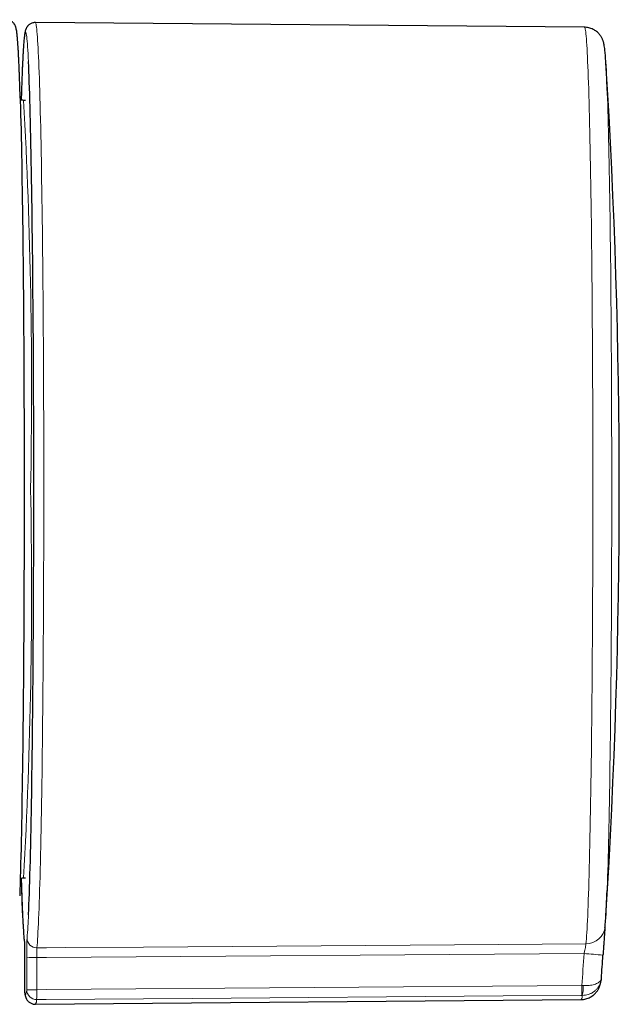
# Model space of a CAD drawing. Header units: millimetres. Extents: x 8 to 2427, y 12 to 2587.
# Tile 22 of 153: x 1144 to 1175, y 1381 to 1432. Entities that reach past the tile are written whole.
import ezdxf

# ---------------------------------------------------------------- set-up
doc = ezdxf.new("R2010")
doc.units = ezdxf.units.MM

msp = doc.modelspace()

# ---------------------------------------------------------------- linework, layer by layer
at = {"color": 7, "linetype": 'Continuous', "lineweight": 30}
for p, q in [((1173.033, 1431.458), (1144.776, 1431.704)), ((1144.271, 1427.7), (1144.171, 1427.7)), ((1144.049, 1387.675), (1144.053, 1387.524)), ((1144.171, 1387.7), (1144.271, 1387.7)), ((1144.226, 1383.47), (1144.226, 1383.469)), ((1144.226, 1383.469), (1144.226, 1381.814)), ((1144.226, 1381.815), (1144.226, 1381.814)), ((1144.776, 1381.196), (1172.86, 1381.441)), ((1144.776, 1381.196), (1144.771, 1381.197))]:
    msp.add_line(p, q, dxfattribs=at)
at = {"color": 252, "linetype": 'Continuous', "lineweight": 0}
for p, q in [((1144.21, 1384.439), (1144.214, 1384.377)), ((1144.226, 1383.47), (1144.226, 1381.815)), ((1144.335, 1381.935), (1144.334, 1383.59)), ((1144.848, 1383.6), (1144.848, 1381.945)), ((1172.895, 1382.159), (1172.961, 1382.157)), ((1144.226, 1381.815), (1144.235, 1381.722)), ((1172.92, 1381.653), (1172.887, 1381.653))]:
    msp.add_line(p, q, dxfattribs=at)
at = {"color": 252, "linetype": 'Continuous', "lineweight": 0, "flags": 128}
for points in [[(1144.776, 1431.704), (1144.779, 1431.704), (1144.79, 1431.69), (1144.802, 1431.659), (1144.814, 1431.611), (1144.825, 1431.545), (1144.837, 1431.461), (1144.849, 1431.361), (1144.86, 1431.242), (1144.872, 1431.107), (1144.883, 1430.954), (1144.894, 1430.785), (1144.906, 1430.598), (1144.917, 1430.395), (1144.928, 1430.175), (1144.939, 1429.939), (1144.95, 1429.686), (1144.96, 1429.417), (1144.971, 1429.132), (1144.981, 1428.832), (1144.992, 1428.516), (1145.002, 1428.185), (1145.012, 1427.839), (1145.021, 1427.478), (1145.031, 1427.102), (1145.04, 1426.713), (1145.05, 1426.309), (1145.059, 1425.892), (1145.067, 1425.461), (1145.076, 1425.018), (1145.084, 1424.562), (1145.092, 1424.093), (1145.1, 1423.613), (1145.108, 1423.12), (1145.115, 1422.617), (1145.123, 1422.102), (1145.13, 1421.577), (1145.136, 1421.042), (1145.143, 1420.497), (1145.149, 1419.943), (1145.155, 1419.38), (1145.16, 1418.808), (1145.165, 1418.228), (1145.17, 1417.64), (1145.175, 1417.045), (1145.18, 1416.443), (1145.184, 1415.835), (1145.188, 1415.221), (1145.191, 1414.601), (1145.194, 1413.976), (1145.197, 1413.347), (1145.2, 1412.713), (1145.202, 1412.076), (1145.204, 1411.436), (1145.206, 1410.793), (1145.207, 1410.147), (1145.208, 1409.5), (1145.209, 1408.852), (1145.209, 1408.202), (1145.209, 1407.553), (1145.209, 1406.903), (1145.209, 1406.254), (1145.208, 1405.606), (1145.207, 1404.96), (1145.205, 1404.315), (1145.203, 1403.673), (1145.201, 1403.034), (1145.199, 1402.399), (1145.196, 1401.767), (1145.193, 1401.14), (1145.19, 1400.517), (1145.186, 1399.9), (1145.182, 1399.288), (1145.178, 1398.683), (1145.173, 1398.084), (1145.168, 1397.493), (1145.163, 1396.908), (1145.158, 1396.332), (1145.152, 1395.764), (1145.146, 1395.205), (1145.14, 1394.655), (1145.133, 1394.114), (1145.126, 1393.583), (1145.119, 1393.063), (1145.112, 1392.554), (1145.105, 1392.055), (1145.097, 1391.568), (1145.089, 1391.093), (1145.081, 1390.63), (1145.072, 1390.179), (1145.063, 1389.742), (1145.055, 1389.317), (1145.045, 1388.906), (1145.036, 1388.509), (1145.027, 1388.126), (1145.017, 1387.757), (1145.007, 1387.403), (1144.997, 1387.063), (1144.987, 1386.739), (1144.977, 1386.43), (1144.966, 1386.137), (1144.956, 1385.859), (1144.945, 1385.598), (1144.934, 1385.352), (1144.923, 1385.123), (1144.912, 1384.911), (1144.901, 1384.715), (1144.889, 1384.536), (1144.878, 1384.374), (1144.867, 1384.229), (1144.855, 1384.102)], [(1144.421, 1429.705), (1144.411, 1429.897), (1144.4, 1430.1), (1144.389, 1430.286), (1144.378, 1430.455), (1144.366, 1430.608), (1144.355, 1430.743), (1144.344, 1430.861), (1144.332, 1430.962), (1144.321, 1431.045), (1144.309, 1431.111), (1144.298, 1431.159), (1144.286, 1431.19), (1144.274, 1431.204), (1144.263, 1431.2), (1144.251, 1431.178), (1144.24, 1431.139), (1144.228, 1431.082), (1144.216, 1431.008), (1144.205, 1430.916), (1144.194, 1430.808), (1144.182, 1430.682), (1144.171, 1430.538), (1144.16, 1430.378), (1144.148, 1430.201), (1144.137, 1430.007), (1144.126, 1429.796), (1144.116, 1429.569), (1144.105, 1429.326), (1144.094, 1429.066), (1144.084, 1428.791), (1144.073, 1428.5), (1144.063, 1428.193), (1144.057, 1428.005)], [(1173.108, 1384.308), (1173.119, 1384.429), (1173.13, 1384.567), (1173.142, 1384.723), (1173.153, 1384.895), (1173.164, 1385.084), (1173.175, 1385.29), (1173.186, 1385.513), (1173.197, 1385.751), (1173.208, 1386.006), (1173.218, 1386.277), (1173.229, 1386.564), (1173.239, 1386.866), (1173.249, 1387.184), (1173.259, 1387.516), (1173.269, 1387.864), (1173.278, 1388.226), (1173.288, 1388.603), (1173.297, 1388.993), (1173.306, 1389.398), (1173.315, 1389.816), (1173.324, 1390.247), (1173.332, 1390.691), (1173.341, 1391.147), (1173.349, 1391.616), (1173.356, 1392.096), (1173.364, 1392.588), (1173.371, 1393.091), (1173.378, 1393.605), (1173.385, 1394.13), (1173.391, 1394.664), (1173.398, 1395.208), (1173.404, 1395.761), (1173.409, 1396.323), (1173.415, 1396.893), (1173.42, 1397.471), (1173.425, 1398.057), (1173.43, 1398.65), (1173.434, 1399.25), (1173.438, 1399.855), (1173.442, 1400.467), (1173.445, 1401.084), (1173.448, 1401.706), (1173.451, 1402.332), (1173.453, 1402.962), (1173.455, 1403.596), (1173.457, 1404.232), (1173.459, 1404.871), (1173.46, 1405.513), (1173.461, 1406.156), (1173.462, 1406.8), (1173.462, 1407.444), (1173.462, 1408.089), (1173.462, 1408.734), (1173.461, 1409.378), (1173.46, 1410.02), (1173.459, 1410.661), (1173.457, 1411.3), (1173.455, 1411.936), (1173.453, 1412.569), (1173.45, 1413.198), (1173.447, 1413.824), (1173.444, 1414.445), (1173.441, 1415.06), (1173.437, 1415.671), (1173.433, 1416.275), (1173.429, 1416.874), (1173.424, 1417.465), (1173.419, 1418.049), (1173.414, 1418.626), (1173.408, 1419.194), (1173.403, 1419.755), (1173.396, 1420.306), (1173.39, 1420.848), (1173.384, 1421.38), (1173.377, 1421.902), (1173.37, 1422.414), (1173.362, 1422.915), (1173.355, 1423.404), (1173.347, 1423.883), (1173.339, 1424.349), (1173.331, 1424.803), (1173.322, 1425.244), (1173.313, 1425.672), (1173.304, 1426.087), (1173.295, 1426.489), (1173.286, 1426.877), (1173.276, 1427.25), (1173.267, 1427.609), (1173.257, 1427.954), (1173.247, 1428.284), (1173.237, 1428.598), (1173.226, 1428.897), (1173.216, 1429.18), (1173.205, 1429.448), (1173.195, 1429.699), (1173.184, 1429.935), (1173.173, 1430.154), (1173.162, 1430.356), (1173.151, 1430.542), (1173.139, 1430.711), (1173.128, 1430.863), (1173.117, 1430.998), (1173.105, 1431.115), (1173.094, 1431.216), (1173.082, 1431.299), (1173.07, 1431.365), (1173.059, 1431.413), (1173.047, 1431.444), (1173.036, 1431.457), (1173.033, 1431.458)], [(1174.202, 1428.21), (1174.207, 1428.089), (1174.217, 1427.796), (1174.227, 1427.488), (1174.237, 1427.165), (1174.247, 1426.826), (1174.256, 1426.473), (1174.265, 1426.105), (1174.275, 1425.723), (1174.284, 1425.327), (1174.292, 1424.918), (1174.301, 1424.495), (1174.309, 1424.059), (1174.317, 1423.611), (1174.325, 1423.151), (1174.333, 1422.678), (1174.34, 1422.194), (1174.347, 1421.699), (1174.354, 1421.193), (1174.361, 1420.676), (1174.367, 1420.15), (1174.373, 1419.614), (1174.379, 1419.069), (1174.385, 1418.515), (1174.39, 1417.952), (1174.395, 1417.382), (1174.4, 1416.804), (1174.404, 1416.219), (1174.408, 1415.628), (1174.412, 1415.031), (1174.416, 1414.427), (1174.419, 1413.819), (1174.422, 1413.206), (1174.424, 1412.589), (1174.427, 1411.968), (1174.429, 1411.343), (1174.43, 1410.716), (1174.432, 1410.087), (1174.433, 1409.455), (1174.434, 1408.823), (1174.434, 1408.189), (1174.434, 1407.555), (1174.434, 1406.922), (1174.433, 1406.288), (1174.432, 1405.656), (1174.431, 1405.026), (1174.43, 1404.397), (1174.428, 1403.771), (1174.426, 1403.148), (1174.423, 1402.529), (1174.421, 1401.914), (1174.417, 1401.303), (1174.414, 1400.697), (1174.41, 1400.096), (1174.406, 1399.501), (1174.402, 1398.913), (1174.398, 1398.331), (1174.393, 1397.757), (1174.388, 1397.19), (1174.382, 1396.632), (1174.377, 1396.081), (1174.371, 1395.54), (1174.364, 1395.009), (1174.358, 1394.487), (1174.351, 1393.975), (1174.344, 1393.474), (1174.337, 1392.984), (1174.329, 1392.505), (1174.322, 1392.038), (1174.314, 1391.583), (1174.305, 1391.14), (1174.297, 1390.71), (1174.288, 1390.294), (1174.279, 1389.89), (1174.27, 1389.501), (1174.261, 1389.125), (1174.252, 1388.764), (1174.242, 1388.418), (1174.232, 1388.086), (1174.222, 1387.769), (1174.212, 1387.468), (1174.202, 1387.183), (1174.197, 1387.049)], [(1144.855, 1384.102), (1145.35, 1384.105), (1146.35, 1384.113), (1150.349, 1384.142), (1166.342, 1384.258), (1173.108, 1384.308)], [(1173.012, 1383.805), (1145.343, 1383.604), (1144.848, 1383.6)], [(1144.226, 1381.815), (1144.24, 1381.754), (1144.253, 1381.714), (1144.267, 1381.697), (1144.281, 1381.701), (1144.294, 1381.727), (1144.308, 1381.775), (1144.321, 1381.844), (1144.335, 1381.935)], [(1144.856, 1381.945), (1145.344, 1381.949), (1172.895, 1382.159)], [(1172.887, 1381.653), (1172.841, 1381.653), (1168.843, 1381.622), (1152.849, 1381.501), (1145.336, 1381.444), (1144.84, 1381.44)]]:
    msp.add_lwpolyline(points, dxfattribs=at)
at = {"color": 7, "linetype": 'Continuous', "lineweight": 30, "flags": 128}
for points in [[(1144.426, 1385.802), (1144.427, 1385.833), (1144.438, 1386.076), (1144.448, 1386.336), (1144.459, 1386.611), (1144.469, 1386.903), (1144.479, 1387.21), (1144.489, 1387.532), (1144.499, 1387.869), (1144.509, 1388.221), (1144.519, 1388.588), (1144.528, 1388.968), (1144.537, 1389.363), (1144.546, 1389.772), (1144.555, 1390.193), (1144.563, 1390.628), (1144.572, 1391.076), (1144.58, 1391.536), (1144.588, 1392.008), (1144.595, 1392.492), (1144.603, 1392.987), (1144.61, 1393.493), (1144.617, 1394.01), (1144.623, 1394.537), (1144.63, 1395.074), (1144.636, 1395.62), (1144.642, 1396.175), (1144.647, 1396.739), (1144.652, 1397.311), (1144.657, 1397.89), (1144.662, 1398.478), (1144.666, 1399.071), (1144.671, 1399.672), (1144.674, 1400.278), (1144.678, 1400.89), (1144.681, 1401.507), (1144.684, 1402.129), (1144.687, 1402.754), (1144.689, 1403.384), (1144.691, 1404.016), (1144.693, 1404.652), (1144.694, 1405.29), (1144.695, 1405.929), (1144.696, 1406.57), (1144.696, 1407.211), (1144.696, 1407.853), (1144.696, 1408.495), (1144.695, 1409.137), (1144.694, 1409.777), (1144.693, 1410.416), (1144.692, 1411.052), (1144.69, 1411.686), (1144.688, 1412.318), (1144.685, 1412.945), (1144.683, 1413.569), (1144.68, 1414.189), (1144.676, 1414.803), (1144.673, 1415.412), (1144.669, 1416.016), (1144.664, 1416.613), (1144.66, 1417.204), (1144.655, 1417.788), (1144.65, 1418.364), (1144.644, 1418.932), (1144.639, 1419.492), (1144.633, 1420.042), (1144.627, 1420.584), (1144.62, 1421.116), (1144.613, 1421.638), (1144.606, 1422.15), (1144.599, 1422.651), (1144.592, 1423.141), (1144.584, 1423.619), (1144.576, 1424.085), (1144.568, 1424.54), (1144.559, 1424.981), (1144.551, 1425.41), (1144.542, 1425.825), (1144.533, 1426.227), (1144.523, 1426.615), (1144.514, 1426.989), (1144.504, 1427.349), (1144.495, 1427.694), (1144.485, 1428.024), (1144.475, 1428.339), (1144.464, 1428.638), (1144.454, 1428.922), (1144.443, 1429.19), (1144.433, 1429.442), (1144.422, 1429.678), (1144.421, 1429.705)], [(1144.057, 1428.005), (1144.053, 1427.871), (1144.049, 1427.728)], [(1143.997, 1427.802), (1144, 1427.682), (1144.01, 1427.331), (1144.019, 1426.965), (1144.029, 1426.584), (1144.038, 1426.19), (1144.047, 1425.782), (1144.056, 1425.361), (1144.064, 1424.927), (1144.073, 1424.48), (1144.081, 1424.02), (1144.089, 1423.549), (1144.096, 1423.065), (1144.104, 1422.571), (1144.111, 1422.065), (1144.118, 1421.549), (1144.125, 1421.022), (1144.131, 1420.486), (1144.137, 1419.94), (1144.143, 1419.385), (1144.149, 1418.822), (1144.154, 1418.25), (1144.159, 1417.671), (1144.164, 1417.084), (1144.168, 1416.49), (1144.172, 1415.889), (1144.176, 1415.283), (1144.18, 1414.671), (1144.183, 1414.054), (1144.186, 1413.432), (1144.189, 1412.806), (1144.191, 1412.176), (1144.193, 1411.542), (1144.195, 1410.906), (1144.196, 1410.268), (1144.197, 1409.628), (1144.198, 1408.986), (1144.199, 1408.343), (1144.199, 1407.7)], [(1144.199, 1407.7), (1144.199, 1407.057), (1144.198, 1406.414), (1144.197, 1405.772), (1144.196, 1405.132), (1144.195, 1404.493), (1144.193, 1403.857), (1144.191, 1403.224), (1144.189, 1402.594), (1144.186, 1401.968), (1144.183, 1401.346), (1144.18, 1400.729), (1144.176, 1400.117), (1144.172, 1399.51), (1144.168, 1398.91), (1144.164, 1398.316), (1144.159, 1397.729), (1144.154, 1397.15), (1144.149, 1396.578), (1144.143, 1396.014), (1144.137, 1395.46), (1144.131, 1394.914), (1144.125, 1394.377), (1144.118, 1393.851), (1144.111, 1393.335), (1144.104, 1392.829), (1144.096, 1392.334), (1144.089, 1391.851), (1144.081, 1391.38), (1144.073, 1390.92), (1144.064, 1390.473), (1144.056, 1390.039), (1144.047, 1389.617), (1144.038, 1389.21), (1144.029, 1388.815), (1144.019, 1388.435), (1144.01, 1388.069), (1144, 1387.718), (1143.99, 1387.381), (1143.98, 1387.059), (1143.97, 1386.77)]]:
    msp.add_lwpolyline(points, dxfattribs=at)
at = {"color": 7, "linetype": 'Continuous', "lineweight": 30}
for centre, radius, start, end in [((1125.877, 1426.623), 48.352, 1.8798, 3.8649), ((824.823, 1407.7), 350, 356.4073, 3.5927), ((1132.167, 1388.449), 42.053, 355.914, 358.0923), ((824.896, 1407.617), 349.904, 355.88699, 356.08325), ((1144.726, 1381.815), 0.5, 180.0208, 190.661)]:
    msp.add_arc(centre, radius, start, end, dxfattribs=at)
at = {"color": 252, "linetype": 'Continuous', "lineweight": 0}
for centre, radius, start, end in [((873.119, 1412.797), 271.462, 358.92409, 3.14701), ((873.12, 1402.603), 271.461, 356.85297, 1.07591), ((1188.668, 1388.247), 44.621, 180.9291, 184.8959), ((1116.553, 1386.96), 27.897, 355.1324, 357.621), ((1173.106, 1385.298), 0.991, 270.113, 353.7765), ((1144.847, 1384.599), 0.498, 180.7176, 270.9383), ((1144.722, 1376.868), 6.734, 88.9348, 93.3043), ((824.923, 1407.637), 348.904, 355.81238, 356.08325), ((1172.42, 1371.956), 11.864, 82.4314, 87.1407), ((1144.727, 1375.081), 6.866, 88.9276, 93.2776), ((1144.834, 1381.939), 0.499, 180.4295, 270.7304), ((1138.532, 1381.79), 6.319, 356.8221, 1.4069), ((1166.678, 1382.003), 6.219, 356.7752, 1.4385), ((1171.128, 1382.052), 1.836, 347.4677, 3.2832), ((1144.447, 1381.413), 0.394, 326.4352, 3.8437), ((1172.546, 1381.644), 0.374, 327.0092, 1.3718)]:
    msp.add_arc(centre, radius, start, end, dxfattribs=at)
at = {"color": 7, "linetype": 'Continuous', "lineweight": 30}
for points, knots in [([(1143.996, 1427.816), (1143.996, 1427.834), (1143.992, 1427.961), (1143.985, 1428.185), (1143.976, 1428.487), (1143.966, 1428.773), (1143.956, 1429.046), (1143.946, 1429.305), (1143.936, 1429.55), (1143.925, 1429.781), (1143.915, 1429.997), (1143.904, 1430.198), (1143.893, 1430.386), (1143.882, 1430.559), (1143.871, 1430.717), (1143.86, 1430.862), (1143.848, 1430.993), (1143.836, 1431.111), (1143.823, 1431.218), (1143.807, 1431.319), (1143.791, 1431.4), (1143.771, 1431.47), (1143.753, 1431.519), (1143.734, 1431.56), (1143.711, 1431.602), (1143.681, 1431.645), (1143.645, 1431.689), (1143.598, 1431.733), (1143.541, 1431.774), (1143.474, 1431.81), (1143.394, 1431.837), (1143.324, 1431.85), (1143.282, 1431.849), (1143.271, 1431.848)], [0, 0, 0, 0, 0.007484, 0.053304, 0.09914, 0.144994, 0.19087, 0.236774, 0.282711, 0.328693, 0.37473, 0.42084, 0.467047, 0.513388, 0.559918, 0.606726, 0.65396, 0.701894, 0.751085, 0.802894, 0.861932, 0.892368, 0.908964, 0.922906, 0.934617, 0.944801, 0.954003, 0.962644, 0.971028, 0.979331, 0.987625, 0.996809, 1, 1, 1, 1]), ([(1144.776, 1431.704), (1144.774, 1431.704), (1144.741, 1431.707), (1144.679, 1431.697), (1144.598, 1431.676), (1144.526, 1431.643), (1144.466, 1431.604), (1144.417, 1431.562), (1144.378, 1431.52), (1144.347, 1431.479), (1144.322, 1431.439), (1144.302, 1431.4), (1144.285, 1431.361), (1144.271, 1431.32), (1144.257, 1431.274), (1144.243, 1431.214), (1144.23, 1431.137), (1144.216, 1431.041), (1144.203, 1430.929), (1144.191, 1430.804), (1144.179, 1430.663), (1144.167, 1430.51), (1144.156, 1430.343), (1144.145, 1430.162), (1144.134, 1429.968), (1144.124, 1429.759), (1144.113, 1429.536), (1144.103, 1429.298), (1144.093, 1429.047), (1144.083, 1428.781), (1144.073, 1428.502), (1144.065, 1428.248), (1144.059, 1428.082), (1144.057, 1428.019)], [0, 0, 0, 0, 0.000863, 0.010091, 0.019016, 0.027736, 0.036371, 0.045073, 0.05407, 0.063684, 0.074343, 0.086597, 0.101192, 0.119222, 0.142489, 0.17455, 0.225123, 0.278751, 0.329075, 0.38247, 0.433674, 0.483779, 0.533274, 0.582395, 0.631269, 0.679973, 0.728556, 0.777051, 0.825478, 0.873853, 0.922189, 0.970492, 1, 1, 1, 1]), ([(1174.118, 1429.892), (1174.116, 1429.917), (1174.11, 1429.995), (1174.1, 1430.113), (1174.087, 1430.248), (1174.072, 1430.377), (1174.055, 1430.49), (1174.038, 1430.583), (1174.021, 1430.654), (1174.005, 1430.71), (1173.987, 1430.765), (1173.965, 1430.822), (1173.939, 1430.879), (1173.907, 1430.94), (1173.869, 1431.003), (1173.822, 1431.069), (1173.764, 1431.136), (1173.695, 1431.204), (1173.615, 1431.269), (1173.523, 1431.328), (1173.421, 1431.378), (1173.311, 1431.418), (1173.192, 1431.445), (1173.098, 1431.458), (1173.044, 1431.456), (1173.032, 1431.456)], [0, 0, 0, 0, 0.049049, 0.15373, 0.26132, 0.374453, 0.500792, 0.590633, 0.637225, 0.67712, 0.710208, 0.738367, 0.763042, 0.785363, 0.806235, 0.826387, 0.846379, 0.866455, 0.886839, 0.907555, 0.928514, 0.949619, 0.9708, 0.994004, 1, 1, 1, 1]), ([(1144.172, 1427.7), (1144.147, 1427.702), (1144.097, 1427.704), (1144.037, 1427.721), (1144.008, 1427.736), (1143.998, 1427.742)], [0, 0, 0, 0, 0.394954, 0.799325, 1, 1, 1, 1]), ([(1143.998, 1387.658), (1144.012, 1387.665), (1144.046, 1387.682), (1144.106, 1387.697), (1144.152, 1387.698), (1144.172, 1387.698)], [0, 0, 0, 0, 0.280424, 0.676725, 1, 1, 1, 1]), ([(1144.053, 1387.51), (1144.054, 1387.483), (1144.058, 1387.351), (1144.065, 1387.126), (1144.075, 1386.835), (1144.085, 1386.56), (1144.095, 1386.298), (1144.105, 1386.05), (1144.115, 1385.816), (1144.126, 1385.596), (1144.136, 1385.391), (1144.147, 1385.201), (1144.158, 1385.025), (1144.169, 1384.863), (1144.18, 1384.715), (1144.192, 1384.582), (1144.203, 1384.469), (1144.211, 1384.406), (1144.214, 1384.377)], [0, 0, 0, 0, 0.016279, 0.081974, 0.147693, 0.213443, 0.27923, 0.345064, 0.410956, 0.476924, 0.542989, 0.609185, 0.675558, 0.742181, 0.809165, 0.876699, 0.945121, 1, 1, 1, 1]), ([(1174.09, 1385.191), (1174.093, 1385.212), (1174.099, 1385.28), (1174.107, 1385.361), (1174.112, 1385.428), (1174.112, 1385.439)], [0, 0, 0, 0, 0.279987, 0.889468, 1, 1, 1, 1]), ([(1174.086, 1385.142), (1174.084, 1385.116), (1174.079, 1385.058), (1174.068, 1384.922), (1174.055, 1384.748), (1174.041, 1384.543), (1174.024, 1384.318), (1174.007, 1384.074), (1173.993, 1383.871), (1173.985, 1383.751), (1173.983, 1383.716)], [0, 0, 0, 0, 0.110958, 0.24741, 0.387811, 0.524409, 0.664949, 0.801923, 0.942847, 1, 1, 1, 1]), ([(1174.085, 1385.126), (1174.086, 1385.138), (1174.088, 1385.163), (1174.09, 1385.184), (1174.09, 1385.188), (1174.09, 1385.19)], [0, 0, 0, 0, 0.3831489, 0.7645224, 1, 1, 1, 1]), ([(1144.213, 1384.384), (1144.213, 1384.384), (1144.213, 1384.385), (1144.214, 1384.375), (1144.215, 1384.352), (1144.216, 1384.328), (1144.217, 1384.308), (1144.217, 1384.305)], [0, 0, 0, 0, 0.076347, 0.304195, 0.591856, 0.937031, 1, 1, 1, 1]), ([(1144.216, 1384.32), (1144.217, 1384.296), (1144.219, 1384.244), (1144.221, 1384.135), (1144.223, 1384.003), (1144.224, 1383.854), (1144.225, 1383.694), (1144.226, 1383.564), (1144.226, 1383.489), (1144.226, 1383.47)], [0, 0, 0, 0, 0.133422, 0.295727, 0.458026, 0.620326, 0.782624, 0.944923, 1, 1, 1, 1]), ([(1172.861, 1381.441), (1172.902, 1381.443), (1172.984, 1381.446), (1173.103, 1381.47), (1173.216, 1381.506), (1173.319, 1381.554), (1173.413, 1381.609), (1173.495, 1381.67), (1173.566, 1381.735), (1173.625, 1381.8), (1173.675, 1381.863), (1173.715, 1381.924), (1173.749, 1381.983), (1173.777, 1382.039), (1173.8, 1382.093), (1173.82, 1382.146), (1173.837, 1382.199), (1173.852, 1382.255), (1173.867, 1382.316), (1173.879, 1382.375), (1173.885, 1382.414), (1173.887, 1382.43)], [0, 0, 0, 0, 0.040045, 0.079882, 0.118829, 0.156978, 0.194394, 0.231132, 0.267314, 0.303236, 0.339416, 0.376492, 0.41547, 0.457604, 0.504426, 0.557873, 0.62053, 0.696114, 0.790547, 0.914823, 1, 1, 1, 1]), ([(1173.899, 1382.52), (1173.898, 1382.519), (1173.898, 1382.514), (1173.898, 1382.507), (1173.897, 1382.495), (1173.894, 1382.474), (1173.892, 1382.452), (1173.889, 1382.436), (1173.888, 1382.431)], [0, 0, 0, 0, 0.061305, 0.137396, 0.2506, 0.457215, 0.835147, 1, 1, 1, 1]), ([(1144.235, 1381.722), (1144.238, 1381.707), (1144.246, 1381.668), (1144.258, 1381.615), (1144.276, 1381.56), (1144.293, 1381.516), (1144.314, 1381.475), (1144.339, 1381.432), (1144.37, 1381.388), (1144.409, 1381.345), (1144.458, 1381.301), (1144.517, 1381.261), (1144.587, 1381.228), (1144.668, 1381.204), (1144.734, 1381.194), (1144.77, 1381.196), (1144.776, 1381.197)], [0, 0, 0, 0, 0.125478, 0.339104, 0.452509, 0.538736, 0.609953, 0.670085, 0.722604, 0.770211, 0.814979, 0.858396, 0.901346, 0.944204, 0.991137, 1, 1, 1, 1])]:
    msp.add_open_spline(points, degree=3, knots=knots, dxfattribs=at)
at = {"color": 252, "linetype": 'Continuous', "lineweight": 0}
for points, knots in [([(1144.21, 1384.439), (1144.211, 1384.428), (1144.213, 1384.405), (1144.215, 1384.361), (1144.216, 1384.325), (1144.216, 1384.32)], [0, 0, 0, 0, 0.4591472, 0.9182943, 1, 1, 1, 1]), ([(1144.334, 1383.59), (1144.334, 1383.646), (1144.334, 1383.759), (1144.335, 1383.924), (1144.336, 1384.079), (1144.338, 1384.222), (1144.34, 1384.347), (1144.342, 1384.451), (1144.345, 1384.531), (1144.347, 1384.574), (1144.349, 1384.589), (1144.349, 1384.593)], [0, 0, 0, 0, 0.119915, 0.239831, 0.359746, 0.479662, 0.599573, 0.719485, 0.839396, 0.959307, 1, 1, 1, 1]), ([(1144.855, 1384.102), (1144.854, 1384.086), (1144.853, 1384.055), (1144.851, 1383.942), (1144.849, 1383.797), (1144.848, 1383.675), (1144.848, 1383.61), (1144.848, 1383.6)], [0, 0, 0, 0, 0.23977, 0.479541, 0.719283, 0.959021, 1, 1, 1, 1]), ([(1173.012, 1383.805), (1173.024, 1383.862), (1173.049, 1383.976), (1173.08, 1384.129), (1173.1, 1384.245), (1173.107, 1384.294), (1173.107, 1384.306), (1173.108, 1384.308)], [0, 0, 0, 0, 0.244229, 0.488629, 0.728467, 0.962117, 1, 1, 1, 1]), ([(1173.888, 1382.431), (1173.885, 1382.416), (1173.875, 1382.361), (1173.847, 1382.267), (1173.794, 1382.151), (1173.72, 1382.036), (1173.624, 1381.928), (1173.508, 1381.832), (1173.376, 1381.755), (1173.234, 1381.698), (1173.08, 1381.661), (1172.974, 1381.656), (1172.92, 1381.653)], [0, 0, 0, 0, 0.038015, 0.132506, 0.234198, 0.337602, 0.449924, 0.564921, 0.672179, 0.782217, 0.889501, 1, 1, 1, 1]), ([(1173.899, 1382.52), (1173.899, 1382.52), (1173.898, 1382.518), (1173.898, 1382.514), (1173.898, 1382.509), (1173.897, 1382.499), (1173.893, 1382.482), (1173.883, 1382.45), (1173.858, 1382.405), (1173.811, 1382.353), (1173.743, 1382.303), (1173.652, 1382.256), (1173.54, 1382.217), (1173.411, 1382.186), (1173.272, 1382.165), (1173.12, 1382.154), (1173.015, 1382.156), (1172.961, 1382.157)], [0, 0, 0, 0, 0.004093, 0.009081, 0.016566, 0.030236, 0.055263, 0.101479, 0.189412, 0.28428, 0.380749, 0.48563, 0.593022, 0.693351, 0.796293, 0.896645, 1, 1, 1, 1])]:
    msp.add_open_spline(points, degree=3, knots=knots, dxfattribs=at)

doc.saveas('drawing.dxf')
